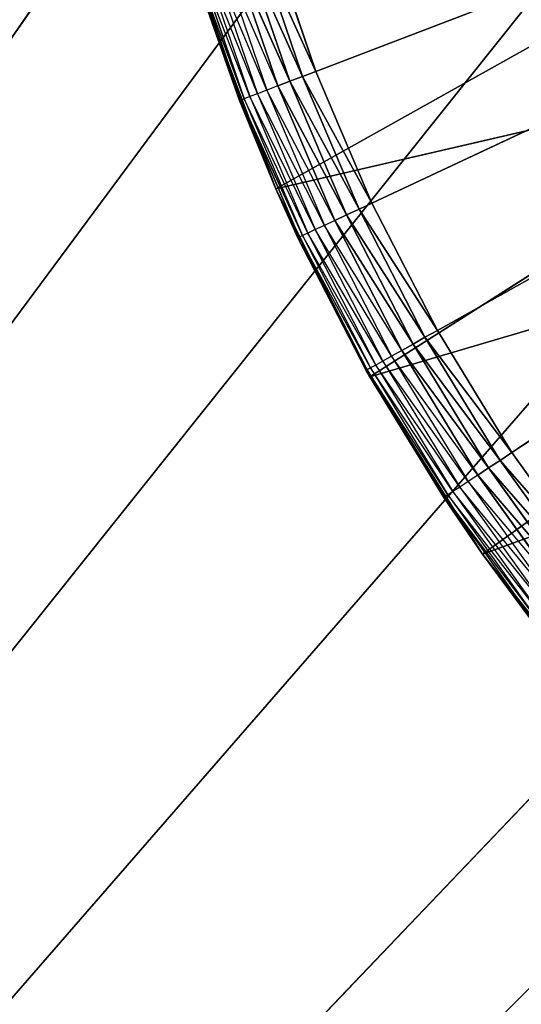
# Model space of a CAD drawing. Header units: centimetres. Extents: x 0.1 to 22.3, y 0.1 to 22.3.
# Tile 37 of 256: x 1.167 to 1.289, y 1.266 to 1.507. Entities that reach past the tile are written whole.
import ezdxf

# ---------------------------------------------------------------- set-up
doc = ezdxf.new("R2010")
doc.units = ezdxf.units.CM
doc.header["$LTSCALE"] = 2.54
doc.layers.get('0').update_dxf_attribs({"true_color": 0xff5454})

# ---------------------------------------------------------------- blocks, each defined once
blk = doc.blocks.new('Kosz na _mieci DELLA.STL')
at = {"color": 0}
for p, q in [((0.63747, 0.6158, 15.75), (21.83747, 21.8158, 15.75)), ((0.63747, 0.6158, 15.75), (21.83747, 21.8158, 15.75)), ((2.63747, 3.6158, 47.35), (0.33747, 0.3158, 47.35)), ((2.63747, 3.6158, 47.35), (0.33747, 0.3158, 47.35)), ((2.63747, 3.6158, 47.25), (0.33747, 0.3158, 47.25)), ((2.63747, 3.6158, 47.25), (0.33747, 0.3158, 47.25)), ((2.65267, 3.44215, 47.35), (0.33747, 0.3158, 47.35)), ((2.65267, 3.44215, 47.35), (0.33747, 0.3158, 47.35)), ((2.65267, 3.44215, 47.25), (0.33747, 0.3158, 47.25)), ((2.65267, 3.44215, 47.25), (0.33747, 0.3158, 47.25)), ((2.69778, 3.27378, 47.35), (0.33747, 0.3158, 47.35)), ((2.69778, 3.27378, 47.35), (0.33747, 0.3158, 47.35)), ((2.69778, 3.27378, 47.25), (0.33747, 0.3158, 47.25)), ((2.69778, 3.27378, 47.25), (0.33747, 0.3158, 47.25)), ((2.77145, 3.1158, 47.35), (0.33747, 0.3158, 47.35)), ((2.77145, 3.1158, 47.35), (0.33747, 0.3158, 47.35)), ((2.77145, 3.1158, 47.25), (0.33747, 0.3158, 47.25)), ((2.77145, 3.1158, 47.25), (0.33747, 0.3158, 47.25)), ((2.87143, 2.97301, 47.35), (0.33747, 0.3158, 47.35)), ((2.87143, 2.97301, 47.35), (0.33747, 0.3158, 47.35)), ((2.87143, 2.97301, 47.25), (0.33747, 0.3158, 47.25)), ((2.87143, 2.97301, 47.25), (0.33747, 0.3158, 47.25)), ((1.23915, 1.49433, 15.55), (1.68747, 1.6658, 15.55)), ((1.23915, 1.49433, 15.55), (1.68747, 1.6658, 15.55)), ((1.68747, 1.6658, 15.55), (1.25286, 1.46206, 15.55)), ((1.68747, 1.6658, 15.55), (1.25286, 1.46206, 15.55)), ((1.26889, 1.43088, 15.55), (1.68747, 1.6658, 15.55)), ((1.26889, 1.43088, 15.55), (1.68747, 1.6658, 15.55)), ((1.28716, 1.40095, 15.55), (1.68747, 1.6658, 15.55)), ((1.28716, 1.40095, 15.55), (1.68747, 1.6658, 15.55)), ((1.22932, 1.46557, 15.75), (1.36111, 1.53937, 15.75)), ((1.22932, 1.46557, 15.75), (1.36111, 1.53937, 15.75)), ((1.23915, 1.49433, 15.55), (1.22783, 1.52751, 15.55)), ((1.23915, 1.49433, 15.55), (1.22783, 1.52751, 15.55)), ((1.23276, 1.49189, 15.55121), (1.21825, 1.52463, 15.55268)), ((1.23276, 1.49189, 15.55121), (1.21825, 1.52463, 15.55268)), ((1.21825, 1.52463, 15.55268), (1.22981, 1.49076, 15.55268)), ((1.22128, 1.52554, 15.55121), (1.23276, 1.49189, 15.55121)), ((1.2359, 1.49309, 15.5503), (1.22128, 1.52554, 15.55121)), ((1.2359, 1.49309, 15.5503), (1.22128, 1.52554, 15.55121)), ((1.22128, 1.52554, 15.55121), (1.23276, 1.49189, 15.55121)), ((1.2245, 1.52651, 15.5503), (1.2359, 1.49309, 15.5503)), ((1.23915, 1.49433, 15.55), (1.2245, 1.52651, 15.5503)), ((1.23915, 1.49433, 15.55), (1.2245, 1.52651, 15.5503)), ((1.2245, 1.52651, 15.5503), (1.2359, 1.49309, 15.5503)), ((1.22047, 1.48719, 15.57), (1.20897, 1.52184, 15.56653)), ((1.20897, 1.52184, 15.56653), (1.22075, 1.48729, 15.56653)), ((1.22159, 1.48762, 15.56316), (1.20897, 1.52184, 15.56653)), ((1.22159, 1.48762, 15.56316), (1.20897, 1.52184, 15.56653)), ((1.20897, 1.52184, 15.56653), (1.22075, 1.48729, 15.56653)), ((1.22297, 1.48814, 15.56), (1.20983, 1.5221, 15.56316)), ((1.20983, 1.5221, 15.56316), (1.22159, 1.48762, 15.56316)), ((1.21124, 1.52252, 15.56), (1.22297, 1.48814, 15.56)), ((1.22484, 1.48886, 15.55714), (1.21124, 1.52252, 15.56)), ((1.21316, 1.5231, 15.55714), (1.22484, 1.48886, 15.55714)), ((1.22714, 1.48974, 15.55468), (1.21316, 1.5231, 15.55714)), ((1.21552, 1.52381, 15.55468), (1.22714, 1.48974, 15.55468)), ((1.22981, 1.49076, 15.55268), (1.21552, 1.52381, 15.55468)), ((1.22932, 1.46557, 15.75), (1.21116, 1.51374, 15.75)), ((1.21116, 1.51374, 15.75), (1.22047, 1.48719, 15.57)), ((1.21116, 1.51374, 15.75), (1.22047, 1.48719, 15.57)), ((1.21116, 1.51374, 15.57), (1.22047, 1.48719, 15.57)), ((1.22932, 1.46557, 15.75), (1.21116, 1.51374, 15.75)), ((1.22932, 1.46557, 15.75), (1.37912, 1.50022, 15.75)), ((1.22932, 1.46557, 15.75), (1.37912, 1.50022, 15.75)), ((1.25233, 1.41953, 15.75), (1.37912, 1.50022, 15.75)), ((1.25233, 1.41953, 15.75), (1.37912, 1.50022, 15.75)), ((1.2359, 1.49309, 15.5503), (1.23276, 1.49189, 15.55121)), ((1.2359, 1.49309, 15.5503), (1.23276, 1.49189, 15.55121)), ((1.23915, 1.49433, 15.55), (1.2359, 1.49309, 15.5503)), ((1.23915, 1.49433, 15.55), (1.2359, 1.49309, 15.5503)), ((1.2359, 1.49309, 15.5503), (1.24971, 1.46059, 15.5503)), ((1.25286, 1.46206, 15.55), (1.2359, 1.49309, 15.5503)), ((1.25286, 1.46206, 15.55), (1.2359, 1.49309, 15.5503)), ((1.2359, 1.49309, 15.5503), (1.24971, 1.46059, 15.5503)), ((1.25286, 1.46206, 15.55), (1.23915, 1.49433, 15.55)), ((1.25286, 1.46206, 15.55), (1.23915, 1.49433, 15.55)), ((1.22981, 1.49076, 15.55268), (1.22714, 1.48974, 15.55468)), ((1.23276, 1.49189, 15.55121), (1.22981, 1.49076, 15.55268)), ((1.23276, 1.49189, 15.55121), (1.22981, 1.49076, 15.55268)), ((1.24667, 1.45916, 15.55121), (1.22981, 1.49076, 15.55268)), ((1.24667, 1.45916, 15.55121), (1.22981, 1.49076, 15.55268)), ((1.22981, 1.49076, 15.55268), (1.2438, 1.45782, 15.55268)), ((1.23276, 1.49189, 15.55121), (1.24667, 1.45916, 15.55121)), ((1.24971, 1.46059, 15.5503), (1.23276, 1.49189, 15.55121)), ((1.24971, 1.46059, 15.5503), (1.23276, 1.49189, 15.55121)), ((1.23276, 1.49189, 15.55121), (1.24667, 1.45916, 15.55121)), ((1.22297, 1.48814, 15.56), (1.22159, 1.48762, 15.56316)), ((1.22484, 1.48886, 15.55714), (1.22297, 1.48814, 15.56)), ((1.22297, 1.48814, 15.56), (1.23718, 1.45471, 15.56)), ((1.23899, 1.45556, 15.55714), (1.22297, 1.48814, 15.56)), ((1.22714, 1.48974, 15.55468), (1.22484, 1.48886, 15.55714)), ((1.22484, 1.48886, 15.55714), (1.23899, 1.45556, 15.55714)), ((1.24122, 1.4566, 15.55468), (1.22484, 1.48886, 15.55714)), ((1.22714, 1.48974, 15.55468), (1.24122, 1.4566, 15.55468)), ((1.2438, 1.45782, 15.55268), (1.22714, 1.48974, 15.55468)), ((1.22047, 1.48719, 15.57), (1.22075, 1.48729, 15.56653)), ((1.22932, 1.46557, 15.75), (1.22047, 1.48719, 15.57)), ((1.22047, 1.48719, 15.57), (1.22932, 1.46557, 15.57)), ((1.22932, 1.46557, 15.75), (1.22047, 1.48719, 15.57)), ((1.22159, 1.48762, 15.56316), (1.22075, 1.48729, 15.56653)), ((1.22159, 1.48762, 15.56316), (1.22075, 1.48729, 15.56653)), ((1.22932, 1.46557, 15.57), (1.22075, 1.48729, 15.56653)), ((1.22075, 1.48729, 15.56653), (1.23503, 1.4537, 15.56653)), ((1.23584, 1.45408, 15.56316), (1.22075, 1.48729, 15.56653)), ((1.23584, 1.45408, 15.56316), (1.22075, 1.48729, 15.56653)), ((1.22075, 1.48729, 15.56653), (1.23503, 1.4537, 15.56653)), ((1.23718, 1.45471, 15.56), (1.22159, 1.48762, 15.56316)), ((1.22159, 1.48762, 15.56316), (1.23584, 1.45408, 15.56316)), ((1.22932, 1.46557, 15.57), (1.22932, 1.46557, 15.75)), ((1.22932, 1.46557, 15.57), (1.23475, 1.45357, 15.57)), ((1.23475, 1.45357, 15.57), (1.22932, 1.46557, 15.75)), ((1.22932, 1.46557, 15.57), (1.22932, 1.46557, 15.75)), ((1.23475, 1.45357, 15.57), (1.22932, 1.46557, 15.75)), ((1.25145, 1.42109, 15.57), (1.22932, 1.46557, 15.75)), ((1.25145, 1.42109, 15.57), (1.22932, 1.46557, 15.75)), ((1.25233, 1.41953, 15.75), (1.22932, 1.46557, 15.75)), ((1.25233, 1.41953, 15.75), (1.22932, 1.46557, 15.75)), ((1.22932, 1.46557, 15.57), (1.23503, 1.4537, 15.56653)), ((1.25286, 1.46206, 15.55), (1.24971, 1.46059, 15.5503)), ((1.25286, 1.46206, 15.55), (1.24971, 1.46059, 15.5503)), ((1.25233, 1.41953, 15.75), (1.40181, 1.46358, 15.75)), ((1.25233, 1.41953, 15.75), (1.40181, 1.46358, 15.75)), ((1.26889, 1.43088, 15.55), (1.25286, 1.46206, 15.55)), ((1.26889, 1.43088, 15.55), (1.25286, 1.46206, 15.55)), ((1.27996, 1.37609, 15.75), (1.40181, 1.46358, 15.75)), ((1.27996, 1.37609, 15.75), (1.40181, 1.46358, 15.75)), ((1.24667, 1.45916, 15.55121), (1.2438, 1.45782, 15.55268)), ((1.24667, 1.45916, 15.55121), (1.2438, 1.45782, 15.55268)), ((1.24971, 1.46059, 15.5503), (1.24667, 1.45916, 15.55121)), ((1.24971, 1.46059, 15.5503), (1.24667, 1.45916, 15.55121)), ((1.24667, 1.45916, 15.55121), (1.26293, 1.42753, 15.55121)), ((1.26586, 1.42918, 15.5503), (1.24667, 1.45916, 15.55121)), ((1.26586, 1.42918, 15.5503), (1.24667, 1.45916, 15.55121)), ((1.24667, 1.45916, 15.55121), (1.26293, 1.42753, 15.55121)), ((1.24971, 1.46059, 15.5503), (1.26586, 1.42918, 15.5503)), ((1.26889, 1.43088, 15.55), (1.24971, 1.46059, 15.5503)), ((1.26889, 1.43088, 15.55), (1.24971, 1.46059, 15.5503)), ((1.24971, 1.46059, 15.5503), (1.26586, 1.42918, 15.5503)), ((1.2438, 1.45782, 15.55268), (1.24122, 1.4566, 15.55468)), ((1.26293, 1.42753, 15.55121), (1.2438, 1.45782, 15.55268)), ((1.26293, 1.42753, 15.55121), (1.2438, 1.45782, 15.55268)), ((1.2438, 1.45782, 15.55268), (1.26017, 1.42599, 15.55268)), ((1.23718, 1.45471, 15.56), (1.23584, 1.45408, 15.56316)), ((1.23899, 1.45556, 15.55714), (1.23718, 1.45471, 15.56)), ((1.23718, 1.45471, 15.56), (1.25379, 1.4224, 15.56)), ((1.25553, 1.42338, 15.55714), (1.23718, 1.45471, 15.56)), ((1.24122, 1.4566, 15.55468), (1.23899, 1.45556, 15.55714)), ((1.23899, 1.45556, 15.55714), (1.25553, 1.42338, 15.55714)), ((1.25768, 1.42459, 15.55468), (1.23899, 1.45556, 15.55714)), ((1.24122, 1.4566, 15.55468), (1.25768, 1.42459, 15.55468)), ((1.26017, 1.42599, 15.55268), (1.24122, 1.4566, 15.55468)), ((1.23475, 1.45357, 15.57), (1.23503, 1.4537, 15.56653)), ((1.23475, 1.45357, 15.57), (1.25145, 1.42109, 15.57)), ((1.23475, 1.45357, 15.57), (1.25145, 1.42109, 15.57)), ((1.23475, 1.45357, 15.57), (1.25171, 1.42124, 15.56653)), ((1.23475, 1.45357, 15.57), (1.25171, 1.42124, 15.56653)), ((1.23584, 1.45408, 15.56316), (1.23503, 1.4537, 15.56653)), ((1.2525, 1.42168, 15.56316), (1.23503, 1.4537, 15.56653)), ((1.23503, 1.4537, 15.56653), (1.25171, 1.42124, 15.56653)), ((1.23584, 1.45408, 15.56316), (1.2525, 1.42168, 15.56316)), ((1.25379, 1.4224, 15.56), (1.23584, 1.45408, 15.56316)), ((1.26889, 1.43088, 15.55), (1.26586, 1.42918, 15.5503)), ((1.26889, 1.43088, 15.55), (1.26586, 1.42918, 15.5503)), ((1.28716, 1.40095, 15.55), (1.26889, 1.43088, 15.55)), ((1.28716, 1.40095, 15.55), (1.26889, 1.43088, 15.55)), ((1.26586, 1.42918, 15.5503), (1.26293, 1.42753, 15.55121)), ((1.26586, 1.42918, 15.5503), (1.26293, 1.42753, 15.55121)), ((1.26586, 1.42918, 15.5503), (1.28426, 1.39904, 15.5503)), ((1.28716, 1.40095, 15.55), (1.26586, 1.42918, 15.5503)), ((1.28716, 1.40095, 15.55), (1.26586, 1.42918, 15.5503)), ((1.26586, 1.42918, 15.5503), (1.28426, 1.39904, 15.5503)), ((1.27996, 1.37609, 15.75), (1.42882, 1.43001, 15.75)), ((1.27996, 1.37609, 15.75), (1.42882, 1.43001, 15.75)), ((1.26017, 1.42599, 15.55268), (1.25768, 1.42459, 15.55468)), ((1.26293, 1.42753, 15.55121), (1.26017, 1.42599, 15.55268)), ((1.26293, 1.42753, 15.55121), (1.26017, 1.42599, 15.55268)), ((1.28145, 1.39718, 15.55121), (1.26017, 1.42599, 15.55268)), ((1.28145, 1.39718, 15.55121), (1.26017, 1.42599, 15.55268)), ((1.26017, 1.42599, 15.55268), (1.27882, 1.39543, 15.55268)), ((1.26293, 1.42753, 15.55121), (1.28145, 1.39718, 15.55121)), ((1.28426, 1.39904, 15.5503), (1.26293, 1.42753, 15.55121)), ((1.28426, 1.39904, 15.5503), (1.26293, 1.42753, 15.55121)), ((1.26293, 1.42753, 15.55121), (1.28145, 1.39718, 15.55121)), ((1.25553, 1.42338, 15.55714), (1.25379, 1.4224, 15.56)), ((1.25768, 1.42459, 15.55468), (1.25553, 1.42338, 15.55714)), ((1.25553, 1.42338, 15.55714), (1.27438, 1.3925, 15.55714)), ((1.27643, 1.39386, 15.55468), (1.25553, 1.42338, 15.55714)), ((1.25768, 1.42459, 15.55468), (1.27643, 1.39386, 15.55468)), ((1.27882, 1.39543, 15.55268), (1.25768, 1.42459, 15.55468)), ((1.25145, 1.42109, 15.57), (1.25171, 1.42124, 15.56653)), ((1.25145, 1.42109, 15.57), (1.27073, 1.39008, 15.56653)), ((1.25145, 1.42109, 15.57), (1.25233, 1.41953, 15.75)), ((1.25145, 1.42109, 15.57), (1.25233, 1.41953, 15.75)), ((1.25145, 1.42109, 15.57), (1.27048, 1.38992, 15.57)), ((1.2525, 1.42168, 15.56316), (1.25171, 1.42124, 15.56653)), ((1.25171, 1.42124, 15.56653), (1.27073, 1.39008, 15.56653)), ((1.27148, 1.39058, 15.56316), (1.25171, 1.42124, 15.56653)), ((1.25379, 1.4224, 15.56), (1.2525, 1.42168, 15.56316)), ((1.2525, 1.42168, 15.56316), (1.27148, 1.39058, 15.56316)), ((1.27271, 1.3914, 15.56), (1.2525, 1.42168, 15.56316)), ((1.25379, 1.4224, 15.56), (1.27271, 1.3914, 15.56)), ((1.27438, 1.3925, 15.55714), (1.25379, 1.4224, 15.56)), ((1.27048, 1.38992, 15.57), (1.25233, 1.41953, 15.75)), ((1.27048, 1.38992, 15.57), (1.25233, 1.41953, 15.75)), ((1.27996, 1.37609, 15.75), (1.25233, 1.41953, 15.75)), ((1.27996, 1.37609, 15.75), (1.25233, 1.41953, 15.75)), ((1.28426, 1.39904, 15.5503), (1.28145, 1.39718, 15.55121)), ((1.28426, 1.39904, 15.5503), (1.28145, 1.39718, 15.55121)), ((1.28716, 1.40095, 15.55), (1.28426, 1.39904, 15.5503)), ((1.28716, 1.40095, 15.55), (1.28426, 1.39904, 15.5503)), ((1.28426, 1.39904, 15.5503), (1.30481, 1.37031, 15.5503)), ((1.30756, 1.37244, 15.55), (1.28426, 1.39904, 15.5503)), ((1.30756, 1.37244, 15.55), (1.28426, 1.39904, 15.5503)), ((1.28426, 1.39904, 15.5503), (1.30481, 1.37031, 15.5503)), ((1.30756, 1.37244, 15.55), (1.28716, 1.40095, 15.55)), ((1.30756, 1.37244, 15.55), (1.28716, 1.40095, 15.55)), ((1.28145, 1.39718, 15.55121), (1.27882, 1.39543, 15.55268)), ((1.28145, 1.39718, 15.55121), (1.27882, 1.39543, 15.55268)), ((1.28145, 1.39718, 15.55121), (1.30214, 1.36826, 15.55121)), ((1.30481, 1.37031, 15.5503), (1.28145, 1.39718, 15.55121)), ((1.30481, 1.37031, 15.5503), (1.28145, 1.39718, 15.55121)), ((1.28145, 1.39718, 15.55121), (1.30214, 1.36826, 15.55121)), ((1.27882, 1.39543, 15.55268), (1.27643, 1.39386, 15.55468)), ((1.30214, 1.36826, 15.55121), (1.27882, 1.39543, 15.55268)), ((1.30214, 1.36826, 15.55121), (1.27882, 1.39543, 15.55268)), ((1.27882, 1.39543, 15.55268), (1.29964, 1.36633, 15.55268)), ((1.27438, 1.3925, 15.55714), (1.27271, 1.3914, 15.56)), ((1.27643, 1.39386, 15.55468), (1.27438, 1.3925, 15.55714)), ((1.27438, 1.3925, 15.55714), (1.29543, 1.36307, 15.55714)), ((1.29738, 1.36458, 15.55468), (1.27438, 1.3925, 15.55714)), ((1.27643, 1.39386, 15.55468), (1.29738, 1.36458, 15.55468)), ((1.29964, 1.36633, 15.55268), (1.27643, 1.39386, 15.55468)), ((1.27048, 1.38992, 15.57), (1.27073, 1.39008, 15.56653)), ((1.27048, 1.38992, 15.57), (1.27996, 1.37609, 15.75)), ((1.27048, 1.38992, 15.57), (1.27996, 1.37609, 15.75)), ((1.27048, 1.38992, 15.57), (1.27996, 1.37609, 15.57)), ((1.27148, 1.39058, 15.56316), (1.27073, 1.39008, 15.56653)), ((1.27996, 1.37609, 15.57), (1.27073, 1.39008, 15.56653)), ((1.27073, 1.39008, 15.56653), (1.29197, 1.3604, 15.56653)), ((1.29268, 1.36095, 15.56316), (1.27073, 1.39008, 15.56653)), ((1.27271, 1.3914, 15.56), (1.27148, 1.39058, 15.56316)), ((1.27148, 1.39058, 15.56316), (1.29268, 1.36095, 15.56316)), ((1.29385, 1.36185, 15.56), (1.27148, 1.39058, 15.56316)), ((1.27271, 1.3914, 15.56), (1.29385, 1.36185, 15.56)), ((1.29543, 1.36307, 15.55714), (1.27271, 1.3914, 15.56)), ((1.29197, 1.3604, 15.56653), (1.27996, 1.37609, 15.57)), ((1.31191, 1.33572, 15.75), (1.27996, 1.37609, 15.75)), ((1.27996, 1.37609, 15.75), (1.29173, 1.36021, 15.57)), ((1.27996, 1.37609, 15.75), (1.29173, 1.36021, 15.57)), ((1.27996, 1.37609, 15.75), (1.27996, 1.37609, 15.57)), ((1.27996, 1.37609, 15.57), (1.29173, 1.36021, 15.57)), ((1.27996, 1.37609, 15.75), (1.27996, 1.37609, 15.57)), ((1.31191, 1.33572, 15.75), (1.27996, 1.37609, 15.75))]:
    blk.add_line(p, q, dxfattribs=at)
mesh = blk.add_polyface(dxfattribs=at)
corners = [(2.63747, 3.6158, 47.35), (0.33747, 22.1158, 47.35), (0.33747, 0.3158, 47.35)]
mesh.append_faces([[corners[k] for k in face] for face in [(0, 1, 2)]], dxfattribs={"color": 0})
mesh = blk.add_polyface(dxfattribs=at)
corners = [(2.63747, 18.8158, 47.25), (0.33747, 0.3158, 47.25), (0.33747, 22.1158, 47.25)]
mesh.append_faces([[corners[k] for k in face] for face in [(0, 1, 2)]], dxfattribs={"color": 0})
mesh = blk.add_polyface(dxfattribs=at)
corners = [(21.83747, 0.6158, 15.75), (0.63747, 0.6158, 15.75), (21.83747, 21.8158, 15.75)]
mesh.append_faces([[corners[k] for k in face] for face in [(0, 1, 2)]], dxfattribs={"color": 0})
mesh = blk.add_polyface(dxfattribs=at)
corners = [(21.83747, 21.8158, 15.75), (0.63747, 0.6158, 15.75), (0.63747, 21.8158, 15.75)]
mesh.append_faces([[corners[k] for k in face] for face in [(0, 1, 2)]], dxfattribs={"color": 0})
mesh = blk.add_polyface(dxfattribs=at)
corners = [(21.83747, 0.6158, 15.95), (0.63747, 21.8158, 15.95), (0.63747, 0.6158, 15.95)]
mesh.append_faces([[corners[k] for k in face] for face in [(0, 1, 2)]], dxfattribs={"color": 0})
mesh = blk.add_polyface(dxfattribs=at)
corners = [(21.83747, 21.8158, 15.95), (0.63747, 21.8158, 15.95), (21.83747, 0.6158, 15.95)]
mesh.append_faces([[corners[k] for k in face] for face in [(0, 1, 2)]], dxfattribs={"color": 0})
mesh = blk.add_polyface(dxfattribs=at)
corners = [(2.63747, 3.6158, 47.25), (0.33747, 0.3158, 47.25), (2.63747, 18.8158, 47.25)]
mesh.append_faces([[corners[k] for k in face] for face in [(0, 1, 2)]], dxfattribs={"color": 0})
mesh = blk.add_polyface(dxfattribs=at)
corners = [(2.65267, 3.44215, 47.35), (2.63747, 3.6158, 47.35), (0.33747, 0.3158, 47.35)]
mesh.append_faces([[corners[k] for k in face] for face in [(0, 1, 2)]], dxfattribs={"color": 0})
mesh = blk.add_polyface(dxfattribs=at)
corners = [(2.65267, 3.44215, 47.25), (0.33747, 0.3158, 47.25), (2.63747, 3.6158, 47.25)]
mesh.append_faces([[corners[k] for k in face] for face in [(0, 1, 2)]], dxfattribs={"color": 0})
mesh = blk.add_polyface(dxfattribs=at)
corners = [(2.69778, 3.27378, 47.35), (2.65267, 3.44215, 47.35), (0.33747, 0.3158, 47.35)]
mesh.append_faces([[corners[k] for k in face] for face in [(0, 1, 2)]], dxfattribs={"color": 0})
mesh = blk.add_polyface(dxfattribs=at)
corners = [(2.69778, 3.27378, 47.25), (0.33747, 0.3158, 47.25), (2.65267, 3.44215, 47.25)]
mesh.append_faces([[corners[k] for k in face] for face in [(0, 1, 2)]], dxfattribs={"color": 0})
mesh = blk.add_polyface(dxfattribs=at)
corners = [(2.77145, 3.1158, 47.35), (2.69778, 3.27378, 47.35), (0.33747, 0.3158, 47.35)]
mesh.append_faces([[corners[k] for k in face] for face in [(0, 1, 2)]], dxfattribs={"color": 0})
mesh = blk.add_polyface(dxfattribs=at)
corners = [(2.77145, 3.1158, 47.25), (0.33747, 0.3158, 47.25), (2.69778, 3.27378, 47.25)]
mesh.append_faces([[corners[k] for k in face] for face in [(0, 1, 2)]], dxfattribs={"color": 0})
mesh = blk.add_polyface(dxfattribs=at)
corners = [(2.87143, 2.97301, 47.35), (2.77145, 3.1158, 47.35), (0.33747, 0.3158, 47.35)]
mesh.append_faces([[corners[k] for k in face] for face in [(0, 1, 2)]], dxfattribs={"color": 0})
mesh = blk.add_polyface(dxfattribs=at)
corners = [(2.87143, 2.97301, 47.25), (0.33747, 0.3158, 47.25), (2.77145, 3.1158, 47.25)]
mesh.append_faces([[corners[k] for k in face] for face in [(0, 1, 2)]], dxfattribs={"color": 0})
mesh = blk.add_polyface(dxfattribs=at)
corners = [(2.99469, 2.84976, 47.35), (2.87143, 2.97301, 47.35), (0.33747, 0.3158, 47.35)]
mesh.append_faces([[corners[k] for k in face] for face in [(0, 1, 2)]], dxfattribs={"color": 0})
mesh = blk.add_polyface(dxfattribs=at)
corners = [(2.99469, 2.84976, 47.25), (0.33747, 0.3158, 47.25), (2.87143, 2.97301, 47.25)]
mesh.append_faces([[corners[k] for k in face] for face in [(0, 1, 2)]], dxfattribs={"color": 0})
mesh = blk.add_polyface(dxfattribs=at)
corners = [(3.13747, 2.74978, 47.35), (2.99469, 2.84976, 47.35), (0.33747, 0.3158, 47.35)]
mesh.append_faces([[corners[k] for k in face] for face in [(0, 1, 2)]], dxfattribs={"color": 0})
mesh = blk.add_polyface(dxfattribs=at)
corners = [(3.13747, 2.74978, 47.25), (0.33747, 0.3158, 47.25), (2.99469, 2.84976, 47.25)]
mesh.append_faces([[corners[k] for k in face] for face in [(0, 1, 2)]], dxfattribs={"color": 0})
mesh = blk.add_polyface(dxfattribs=at)
corners = [(3.29545, 2.67611, 47.35), (3.13747, 2.74978, 47.35), (0.33747, 0.3158, 47.35)]
mesh.append_faces([[corners[k] for k in face] for face in [(0, 1, 2)]], dxfattribs={"color": 0})
mesh = blk.add_polyface(dxfattribs=at)
corners = [(3.29545, 2.67611, 47.25), (0.33747, 0.3158, 47.25), (3.13747, 2.74978, 47.25)]
mesh.append_faces([[corners[k] for k in face] for face in [(0, 1, 2)]], dxfattribs={"color": 0})
mesh = blk.add_polyface(dxfattribs=at)
corners = [(3.46383, 2.63099, 47.35), (3.29545, 2.67611, 47.35), (0.33747, 0.3158, 47.35)]
mesh.append_faces([[corners[k] for k in face] for face in [(0, 1, 2)]], dxfattribs={"color": 0})
mesh = blk.add_polyface(dxfattribs=at)
corners = [(3.46383, 2.63099, 47.25), (0.33747, 0.3158, 47.25), (3.29545, 2.67611, 47.25)]
mesh.append_faces([[corners[k] for k in face] for face in [(0, 1, 2)]], dxfattribs={"color": 0})
mesh = blk.add_polyface(dxfattribs=at)
corners = [(3.63747, 2.6158, 47.35), (3.46383, 2.63099, 47.35), (0.33747, 0.3158, 47.35)]
mesh.append_faces([[corners[k] for k in face] for face in [(0, 1, 2)]], dxfattribs={"color": 0})
mesh = blk.add_polyface(dxfattribs=at)
corners = [(3.63747, 2.6158, 47.25), (0.33747, 0.3158, 47.25), (3.46383, 2.63099, 47.25)]
mesh.append_faces([[corners[k] for k in face] for face in [(0, 1, 2)]], dxfattribs={"color": 0})
mesh = blk.add_polyface(dxfattribs=at)
corners = [(22.13747, 0.3158, 47.35), (18.83747, 2.6158, 47.35), (0.33747, 0.3158, 47.35)]
mesh.append_faces([[corners[k] for k in face] for face in [(0, 1, 2)]], dxfattribs={"color": 0})
mesh = blk.add_polyface(dxfattribs=at)
corners = [(18.83747, 2.6158, 47.35), (3.63747, 2.6158, 47.35), (0.33747, 0.3158, 47.35)]
mesh.append_faces([[corners[k] for k in face] for face in [(0, 1, 2)]], dxfattribs={"color": 0})
mesh = blk.add_polyface(dxfattribs=at)
corners = [(22.13747, 0.3158, 47.25), (0.33747, 0.3158, 47.25), (3.63747, 2.6158, 47.25)]
mesh.append_faces([[corners[k] for k in face] for face in [(0, 1, 2)]], dxfattribs={"color": 0})
mesh = blk.add_polyface(dxfattribs=at)
corners = [(1.68747, 1.6658, 15.55), (1.23915, 1.49433, 15.55), (1.22783, 1.52751, 15.55)]
mesh.append_faces([[corners[k] for k in face] for face in [(0, 1, 2)]], dxfattribs={"color": 0})
mesh = blk.add_polyface(dxfattribs=at)
corners = [(1.68747, 1.6658, 15.55), (1.25286, 1.46206, 15.55), (1.23915, 1.49433, 15.55)]
mesh.append_faces([[corners[k] for k in face] for face in [(0, 1, 2)]], dxfattribs={"color": 0})
mesh = blk.add_polyface(dxfattribs=at)
corners = [(1.68747, 1.6658, 15.55), (1.26889, 1.43088, 15.55), (1.25286, 1.46206, 15.55)]
mesh.append_faces([[corners[k] for k in face] for face in [(0, 1, 2)]], dxfattribs={"color": 0})
mesh = blk.add_polyface(dxfattribs=at)
corners = [(1.68747, 1.6658, 15.55), (1.28716, 1.40095, 15.55), (1.26889, 1.43088, 15.55)]
mesh.append_faces([[corners[k] for k in face] for face in [(0, 1, 2)]], dxfattribs={"color": 0})
mesh = blk.add_polyface(dxfattribs=at)
corners = [(1.68747, 1.6658, 15.55), (1.30756, 1.37244, 15.55), (1.28716, 1.40095, 15.55)]
mesh.append_faces([[corners[k] for k in face] for face in [(0, 1, 2)]], dxfattribs={"color": 0})
mesh = blk.add_polyface(dxfattribs=at)
corners = [(1.36111, 1.53937, 15.75), (1.21116, 1.51374, 15.75), (1.22932, 1.46557, 15.75)]
mesh.append_faces([[corners[k] for k in face] for face in [(0, 1, 2)]], dxfattribs={"color": 0})
mesh = blk.add_polyface(dxfattribs=at)
corners = [(1.37912, 1.50022, 15.75), (1.36111, 1.53937, 15.75), (1.22932, 1.46557, 15.75)]
mesh.append_faces([[corners[k] for k in face] for face in [(0, 1, 2)]], dxfattribs={"color": 0})
mesh = blk.add_polyface(dxfattribs=at)
corners = [(1.23915, 1.49433, 15.55), (1.2245, 1.52651, 15.5503), (1.22783, 1.52751, 15.55)]
mesh.append_faces([[corners[k] for k in face] for face in [(0, 1, 2)]], dxfattribs={"color": 0})
mesh = blk.add_polyface(dxfattribs=at)
corners = [(1.23276, 1.49189, 15.55121), (1.21825, 1.52463, 15.55268), (1.22128, 1.52554, 15.55121)]
mesh.append_faces([[corners[k] for k in face] for face in [(0, 1, 2)]], dxfattribs={"color": 0})
mesh = blk.add_polyface(dxfattribs=at)
corners = [(1.23276, 1.49189, 15.55121), (1.22981, 1.49076, 15.55268), (1.21825, 1.52463, 15.55268)]
mesh.append_faces([[corners[k] for k in face] for face in [(0, 1, 2)]], dxfattribs={"color": 0})
mesh = blk.add_polyface(dxfattribs=at)
corners = [(1.2359, 1.49309, 15.5503), (1.22128, 1.52554, 15.55121), (1.2245, 1.52651, 15.5503)]
mesh.append_faces([[corners[k] for k in face] for face in [(0, 1, 2)]], dxfattribs={"color": 0})
mesh = blk.add_polyface(dxfattribs=at)
corners = [(1.2359, 1.49309, 15.5503), (1.23276, 1.49189, 15.55121), (1.22128, 1.52554, 15.55121)]
mesh.append_faces([[corners[k] for k in face] for face in [(0, 1, 2)]], dxfattribs={"color": 0})
mesh = blk.add_polyface(dxfattribs=at)
corners = [(1.23915, 1.49433, 15.55), (1.2359, 1.49309, 15.5503), (1.2245, 1.52651, 15.5503)]
mesh.append_faces([[corners[k] for k in face] for face in [(0, 1, 2)]], dxfattribs={"color": 0})
mesh = blk.add_polyface(dxfattribs=at)
corners = [(1.20983, 1.5221, 15.56316), (1.22159, 1.48762, 15.56316), (1.20897, 1.52184, 15.56653)]
mesh.append_faces([[corners[k] for k in face] for face in [(0, 1, 2)]], dxfattribs={"color": 0})
mesh = blk.add_polyface(dxfattribs=at)
corners = [(1.20897, 1.52184, 15.56653), (1.22075, 1.48729, 15.56653), (1.22047, 1.48719, 15.57)]
mesh.append_faces([[corners[k] for k in face] for face in [(0, 1, 2)]], dxfattribs={"color": 0})
mesh = blk.add_polyface(dxfattribs=at)
corners = [(1.20897, 1.52184, 15.56653), (1.22159, 1.48762, 15.56316), (1.22075, 1.48729, 15.56653)]
mesh.append_faces([[corners[k] for k in face] for face in [(0, 1, 2)]], dxfattribs={"color": 0})
mesh = blk.add_polyface(dxfattribs=at)
corners = [(1.21116, 1.51374, 15.75), (1.22047, 1.48719, 15.57), (1.22932, 1.46557, 15.75)]
mesh.append_faces([[corners[k] for k in face] for face in [(0, 1, 2)]], dxfattribs={"color": 0})
mesh = blk.add_polyface(dxfattribs=at)
corners = [(1.21116, 1.51374, 15.57), (1.22047, 1.48719, 15.57), (1.21116, 1.51374, 15.75)]
mesh.append_faces([[corners[k] for k in face] for face in [(0, 1, 2)]], dxfattribs={"color": 0})
mesh = blk.add_polyface(dxfattribs=at)
corners = [(1.37912, 1.50022, 15.75), (1.22932, 1.46557, 15.75), (1.25233, 1.41953, 15.75)]
mesh.append_faces([[corners[k] for k in face] for face in [(0, 1, 2)]], dxfattribs={"color": 0})
mesh = blk.add_polyface(dxfattribs=at)
corners = [(1.40181, 1.46358, 15.75), (1.37912, 1.50022, 15.75), (1.25233, 1.41953, 15.75)]
mesh.append_faces([[corners[k] for k in face] for face in [(0, 1, 2)]], dxfattribs={"color": 0})
mesh = blk.add_polyface(dxfattribs=at)
corners = [(1.24971, 1.46059, 15.5503), (1.23276, 1.49189, 15.55121), (1.2359, 1.49309, 15.5503)]
mesh.append_faces([[corners[k] for k in face] for face in [(0, 1, 2)]], dxfattribs={"color": 0})
mesh = blk.add_polyface(dxfattribs=at)
corners = [(1.25286, 1.46206, 15.55), (1.2359, 1.49309, 15.5503), (1.23915, 1.49433, 15.55)]
mesh.append_faces([[corners[k] for k in face] for face in [(0, 1, 2)]], dxfattribs={"color": 0})
mesh = blk.add_polyface(dxfattribs=at)
corners = [(1.25286, 1.46206, 15.55), (1.24971, 1.46059, 15.5503), (1.2359, 1.49309, 15.5503)]
mesh.append_faces([[corners[k] for k in face] for face in [(0, 1, 2)]], dxfattribs={"color": 0})
mesh = blk.add_polyface(dxfattribs=at)
corners = [(1.24667, 1.45916, 15.55121), (1.22981, 1.49076, 15.55268), (1.23276, 1.49189, 15.55121)]
mesh.append_faces([[corners[k] for k in face] for face in [(0, 1, 2)]], dxfattribs={"color": 0})
mesh = blk.add_polyface(dxfattribs=at)
corners = [(1.24667, 1.45916, 15.55121), (1.2438, 1.45782, 15.55268), (1.22981, 1.49076, 15.55268)]
mesh.append_faces([[corners[k] for k in face] for face in [(0, 1, 2)]], dxfattribs={"color": 0})
mesh = blk.add_polyface(dxfattribs=at)
corners = [(1.24971, 1.46059, 15.5503), (1.24667, 1.45916, 15.55121), (1.23276, 1.49189, 15.55121)]
mesh.append_faces([[corners[k] for k in face] for face in [(0, 1, 2)]], dxfattribs={"color": 0})
mesh = blk.add_polyface(dxfattribs=at)
corners = [(1.22047, 1.48719, 15.57), (1.22932, 1.46557, 15.57), (1.22932, 1.46557, 15.75)]
mesh.append_faces([[corners[k] for k in face] for face in [(0, 1, 2)]], dxfattribs={"color": 0})
mesh = blk.add_polyface(dxfattribs=at)
corners = [(1.22159, 1.48762, 15.56316), (1.23584, 1.45408, 15.56316), (1.22075, 1.48729, 15.56653)]
mesh.append_faces([[corners[k] for k in face] for face in [(0, 1, 2)]], dxfattribs={"color": 0})
mesh = blk.add_polyface(dxfattribs=at)
corners = [(1.22075, 1.48729, 15.56653), (1.23503, 1.4537, 15.56653), (1.22932, 1.46557, 15.57)]
mesh.append_faces([[corners[k] for k in face] for face in [(0, 1, 2)]], dxfattribs={"color": 0})
mesh = blk.add_polyface(dxfattribs=at)
corners = [(1.22075, 1.48729, 15.56653), (1.23584, 1.45408, 15.56316), (1.23503, 1.4537, 15.56653)]
mesh.append_faces([[corners[k] for k in face] for face in [(0, 1, 2)]], dxfattribs={"color": 0})
mesh = blk.add_polyface(dxfattribs=at)
corners = [(1.22932, 1.46557, 15.57), (1.23475, 1.45357, 15.57), (1.22932, 1.46557, 15.75)]
mesh.append_faces([[corners[k] for k in face] for face in [(0, 1, 2)]], dxfattribs={"color": 0})
mesh = blk.add_polyface(dxfattribs=at)
corners = [(1.22932, 1.46557, 15.75), (1.23475, 1.45357, 15.57), (1.25145, 1.42109, 15.57)]
mesh.append_faces([[corners[k] for k in face] for face in [(0, 1, 2)]], dxfattribs={"color": 0})
mesh = blk.add_polyface(dxfattribs=at)
corners = [(1.22932, 1.46557, 15.75), (1.25145, 1.42109, 15.57), (1.25233, 1.41953, 15.75)]
mesh.append_faces([[corners[k] for k in face] for face in [(0, 1, 2)]], dxfattribs={"color": 0})
mesh = blk.add_polyface(dxfattribs=at)
corners = [(1.26889, 1.43088, 15.55), (1.24971, 1.46059, 15.5503), (1.25286, 1.46206, 15.55)]
mesh.append_faces([[corners[k] for k in face] for face in [(0, 1, 2)]], dxfattribs={"color": 0})
mesh = blk.add_polyface(dxfattribs=at)
corners = [(1.40181, 1.46358, 15.75), (1.25233, 1.41953, 15.75), (1.27996, 1.37609, 15.75)]
mesh.append_faces([[corners[k] for k in face] for face in [(0, 1, 2)]], dxfattribs={"color": 0})
mesh = blk.add_polyface(dxfattribs=at)
corners = [(1.42882, 1.43001, 15.75), (1.40181, 1.46358, 15.75), (1.27996, 1.37609, 15.75)]
mesh.append_faces([[corners[k] for k in face] for face in [(0, 1, 2)]], dxfattribs={"color": 0})
mesh = blk.add_polyface(dxfattribs=at)
corners = [(1.26293, 1.42753, 15.55121), (1.2438, 1.45782, 15.55268), (1.24667, 1.45916, 15.55121)]
mesh.append_faces([[corners[k] for k in face] for face in [(0, 1, 2)]], dxfattribs={"color": 0})
mesh = blk.add_polyface(dxfattribs=at)
corners = [(1.26586, 1.42918, 15.5503), (1.24667, 1.45916, 15.55121), (1.24971, 1.46059, 15.5503)]
mesh.append_faces([[corners[k] for k in face] for face in [(0, 1, 2)]], dxfattribs={"color": 0})
mesh = blk.add_polyface(dxfattribs=at)
corners = [(1.26586, 1.42918, 15.5503), (1.26293, 1.42753, 15.55121), (1.24667, 1.45916, 15.55121)]
mesh.append_faces([[corners[k] for k in face] for face in [(0, 1, 2)]], dxfattribs={"color": 0})
mesh = blk.add_polyface(dxfattribs=at)
corners = [(1.26889, 1.43088, 15.55), (1.26586, 1.42918, 15.5503), (1.24971, 1.46059, 15.5503)]
mesh.append_faces([[corners[k] for k in face] for face in [(0, 1, 2)]], dxfattribs={"color": 0})
mesh = blk.add_polyface(dxfattribs=at)
corners = [(1.26293, 1.42753, 15.55121), (1.26017, 1.42599, 15.55268), (1.2438, 1.45782, 15.55268)]
mesh.append_faces([[corners[k] for k in face] for face in [(0, 1, 2)]], dxfattribs={"color": 0})
mesh = blk.add_polyface(dxfattribs=at)
corners = [(1.23503, 1.4537, 15.56653), (1.25171, 1.42124, 15.56653), (1.23475, 1.45357, 15.57)]
mesh.append_faces([[corners[k] for k in face] for face in [(0, 1, 2)]], dxfattribs={"color": 0})
mesh = blk.add_polyface(dxfattribs=at)
corners = [(1.23475, 1.45357, 15.57), (1.25171, 1.42124, 15.56653), (1.25145, 1.42109, 15.57)]
mesh.append_faces([[corners[k] for k in face] for face in [(0, 1, 2)]], dxfattribs={"color": 0})
mesh = blk.add_polyface(dxfattribs=at)
corners = [(1.28716, 1.40095, 15.55), (1.26586, 1.42918, 15.5503), (1.26889, 1.43088, 15.55)]
mesh.append_faces([[corners[k] for k in face] for face in [(0, 1, 2)]], dxfattribs={"color": 0})
mesh = blk.add_polyface(dxfattribs=at)
corners = [(1.28426, 1.39904, 15.5503), (1.26293, 1.42753, 15.55121), (1.26586, 1.42918, 15.5503)]
mesh.append_faces([[corners[k] for k in face] for face in [(0, 1, 2)]], dxfattribs={"color": 0})
mesh = blk.add_polyface(dxfattribs=at)
corners = [(1.28716, 1.40095, 15.55), (1.28426, 1.39904, 15.5503), (1.26586, 1.42918, 15.5503)]
mesh.append_faces([[corners[k] for k in face] for face in [(0, 1, 2)]], dxfattribs={"color": 0})
mesh = blk.add_polyface(dxfattribs=at)
corners = [(1.42882, 1.43001, 15.75), (1.27996, 1.37609, 15.75), (1.31191, 1.33572, 15.75)]
mesh.append_faces([[corners[k] for k in face] for face in [(0, 1, 2)]], dxfattribs={"color": 0})
mesh = blk.add_polyface(dxfattribs=at)
corners = [(1.28145, 1.39718, 15.55121), (1.26017, 1.42599, 15.55268), (1.26293, 1.42753, 15.55121)]
mesh.append_faces([[corners[k] for k in face] for face in [(0, 1, 2)]], dxfattribs={"color": 0})
mesh = blk.add_polyface(dxfattribs=at)
corners = [(1.28145, 1.39718, 15.55121), (1.27882, 1.39543, 15.55268), (1.26017, 1.42599, 15.55268)]
mesh.append_faces([[corners[k] for k in face] for face in [(0, 1, 2)]], dxfattribs={"color": 0})
mesh = blk.add_polyface(dxfattribs=at)
corners = [(1.28426, 1.39904, 15.5503), (1.28145, 1.39718, 15.55121), (1.26293, 1.42753, 15.55121)]
mesh.append_faces([[corners[k] for k in face] for face in [(0, 1, 2)]], dxfattribs={"color": 0})
mesh = blk.add_polyface(dxfattribs=at)
corners = [(1.25145, 1.42109, 15.57), (1.27048, 1.38992, 15.57), (1.25233, 1.41953, 15.75)]
mesh.append_faces([[corners[k] for k in face] for face in [(0, 1, 2)]], dxfattribs={"color": 0})
mesh = blk.add_polyface(dxfattribs=at)
corners = [(1.25233, 1.41953, 15.75), (1.27048, 1.38992, 15.57), (1.27996, 1.37609, 15.75)]
mesh.append_faces([[corners[k] for k in face] for face in [(0, 1, 2)]], dxfattribs={"color": 0})
mesh = blk.add_polyface(dxfattribs=at)
corners = [(1.30481, 1.37031, 15.5503), (1.28145, 1.39718, 15.55121), (1.28426, 1.39904, 15.5503)]
mesh.append_faces([[corners[k] for k in face] for face in [(0, 1, 2)]], dxfattribs={"color": 0})
mesh = blk.add_polyface(dxfattribs=at)
corners = [(1.30756, 1.37244, 15.55), (1.28426, 1.39904, 15.5503), (1.28716, 1.40095, 15.55)]
mesh.append_faces([[corners[k] for k in face] for face in [(0, 1, 2)]], dxfattribs={"color": 0})
mesh = blk.add_polyface(dxfattribs=at)
corners = [(1.30756, 1.37244, 15.55), (1.30481, 1.37031, 15.5503), (1.28426, 1.39904, 15.5503)]
mesh.append_faces([[corners[k] for k in face] for face in [(0, 1, 2)]], dxfattribs={"color": 0})
mesh = blk.add_polyface(dxfattribs=at)
corners = [(1.30214, 1.36826, 15.55121), (1.27882, 1.39543, 15.55268), (1.28145, 1.39718, 15.55121)]
mesh.append_faces([[corners[k] for k in face] for face in [(0, 1, 2)]], dxfattribs={"color": 0})
mesh = blk.add_polyface(dxfattribs=at)
corners = [(1.30481, 1.37031, 15.5503), (1.30214, 1.36826, 15.55121), (1.28145, 1.39718, 15.55121)]
mesh.append_faces([[corners[k] for k in face] for face in [(0, 1, 2)]], dxfattribs={"color": 0})
mesh = blk.add_polyface(dxfattribs=at)
corners = [(1.30214, 1.36826, 15.55121), (1.29964, 1.36633, 15.55268), (1.27882, 1.39543, 15.55268)]
mesh.append_faces([[corners[k] for k in face] for face in [(0, 1, 2)]], dxfattribs={"color": 0})
mesh = blk.add_polyface(dxfattribs=at)
corners = [(1.27048, 1.38992, 15.57), (1.27996, 1.37609, 15.57), (1.27996, 1.37609, 15.75)]
mesh.append_faces([[corners[k] for k in face] for face in [(0, 1, 2)]], dxfattribs={"color": 0})
mesh = blk.add_polyface(dxfattribs=at)
corners = [(1.27996, 1.37609, 15.75), (1.29173, 1.36021, 15.57), (1.31191, 1.33572, 15.75)]
mesh.append_faces([[corners[k] for k in face] for face in [(0, 1, 2)]], dxfattribs={"color": 0})
mesh = blk.add_polyface(dxfattribs=at)
corners = [(1.27996, 1.37609, 15.57), (1.29173, 1.36021, 15.57), (1.27996, 1.37609, 15.75)]
mesh.append_faces([[corners[k] for k in face] for face in [(0, 1, 2)]], dxfattribs={"color": 0})

msp = doc.modelspace()

# ---------------------------------------------------------------- block references
at = {"color": 0}
msp.add_blockref('Kosz na _mieci DELLA.STL', (0, 0), dxfattribs=at)

doc.saveas('drawing.dxf')
